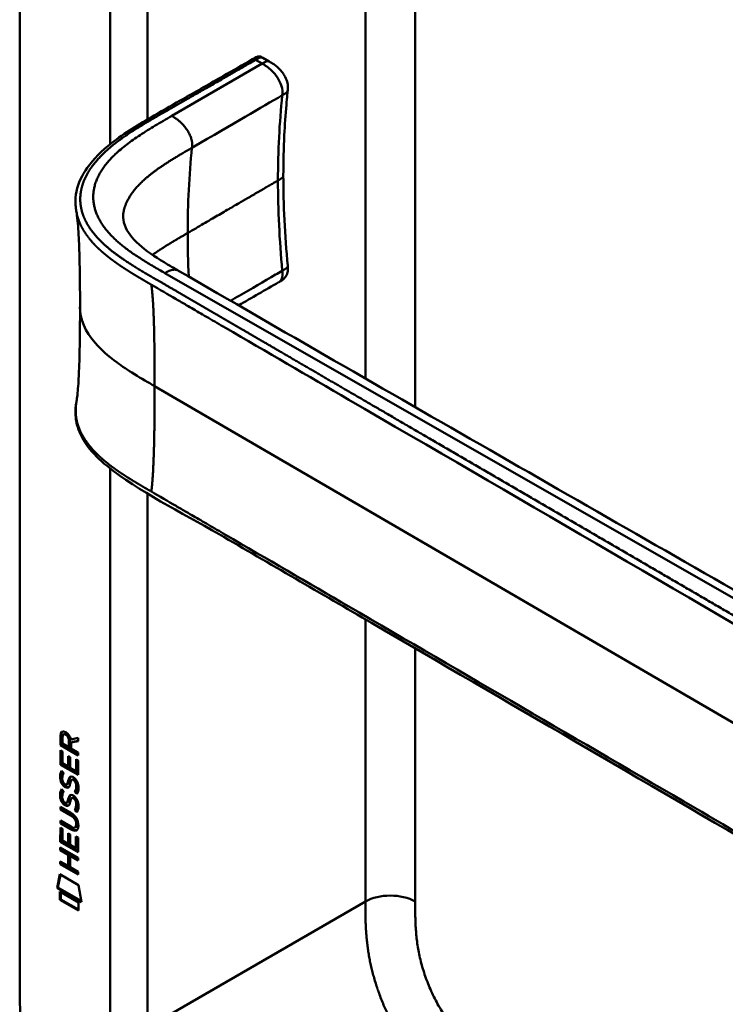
# Model space of a CAD drawing. Header units: millimetres. Extents: x 20 to 833, y 20 to 574.
# Tile 3 of 20: x 169 to 201, y 97 to 141. Entities that reach past the tile are written whole.
import ezdxf

# ---------------------------------------------------------------- set-up
doc = ezdxf.new("R2010")
doc.units = ezdxf.units.MM
doc.header["$LTSCALE"] = 2
doc.layers.add('Sichtbare Kanten(DIN)', color=7, linetype='Continuous', lineweight=50)
doc.layers.add('Sichtbare tangentiale Kanten(DIN)', color=7, linetype='Continuous', lineweight=50)

msp = doc.modelspace()

# ---------------------------------------------------------------- linework, layer by layer
at = {"layer": 'Sichtbare Kanten(DIN)'}
for p, q in [((169.321, 97.586), (169.321, 160.107)), ((180.368, 139.596), (180.649, 139.433)), ((180.649, 139.433), (180.649, 139.433)), ((181.493, 138.123), (181.493, 138.123)), ((181.293, 134.251), (181.293, 134.251)), ((181.077, 129.397), (181.077, 129.397)), ((178.09, 127.662), (178.09, 127.662)), ((171.169, 108.371), (171.17, 108.8)), ((171.17, 108.8), (171.212, 108.824)), ((171.212, 108.395), (171.212, 108.824)), ((171.268, 108.728), (171.268, 108.438)), ((171.314, 108.854), (171.356, 108.878)), ((171.169, 108.371), (171.212, 108.395)), ((171.978, 107.903), (171.169, 108.371)), ((171.978, 107.952), (171.212, 108.395)), ((171.268, 108.438), (171.556, 108.272)), ((171.556, 108.272), (171.556, 108.562)), ((171.556, 108.272), (171.599, 108.296)), ((171.599, 108.296), (171.599, 108.586)), ((171.64, 108.631), (171.978, 108.694)), ((171.978, 108.552), (171.655, 108.492)), ((171.655, 108.492), (171.698, 108.517)), ((171.655, 108.492), (171.655, 108.215)), ((171.978, 108.569), (171.698, 108.517)), ((171.978, 108.694), (171.978, 108.552)), ((171.169, 107.48), (171.169, 108.134)), ((171.169, 108.134), (171.268, 108.077)), ((171.211, 107.504), (171.212, 108.109)), ((171.268, 108.077), (171.267, 107.546)), ((171.52, 107.399), (171.521, 107.872)), ((171.521, 107.872), (171.619, 107.815)), ((171.563, 107.424), (171.563, 107.847)), ((171.619, 107.815), (171.619, 107.342)), ((171.655, 108.215), (171.978, 108.028)), ((171.978, 108.028), (171.978, 107.903)), ((171.169, 107.48), (171.211, 107.504)), ((171.977, 107.012), (171.169, 107.48)), ((171.977, 107.061), (171.211, 107.504)), ((171.267, 107.546), (171.52, 107.399)), ((171.52, 107.399), (171.563, 107.424)), ((171.879, 107.192), (171.879, 107.73)), ((171.879, 107.73), (171.978, 107.673)), ((171.921, 107.217), (171.922, 107.705)), ((171.978, 107.673), (171.977, 107.012)), ((171.217, 107.199), (171.313, 107.111)), ((171.619, 107.342), (171.879, 107.192)), ((171.879, 107.192), (171.921, 107.217)), ((171.273, 106.732), (171.275, 106.725)), ((171.455, 106.578), (171.497, 106.603)), ((171.457, 106.58), (171.5, 106.604)), ((171.466, 106.588), (171.469, 106.592)), ((171.509, 106.613), (171.512, 106.617)), ((171.689, 106.797), (171.732, 106.821)), ((171.763, 106.785), (171.759, 106.787)), ((171.763, 106.785), (171.805, 106.809)), ((171.805, 106.809), (171.802, 106.811)), ((171.217, 106.367), (171.312, 106.279)), ((171.817, 106.237), (171.86, 106.261)), ((171.272, 105.901), (171.274, 105.894)), ((171.454, 105.747), (171.497, 105.771)), ((171.457, 105.748), (171.499, 105.773)), ((171.466, 105.757), (171.469, 105.761)), ((171.508, 105.781), (171.511, 105.785)), ((171.689, 105.965), (171.731, 105.99)), ((171.762, 105.954), (171.759, 105.955)), ((171.762, 105.954), (171.805, 105.978)), ((171.805, 105.978), (171.801, 105.98)), ((171.167, 105.447), (171.167, 105.57)), ((171.167, 105.57), (171.633, 105.3)), ((171.167, 105.447), (171.21, 105.471)), ((171.64, 105.173), (171.167, 105.447)), ((171.21, 105.471), (171.21, 105.545)), ((171.682, 105.198), (171.21, 105.471)), ((171.817, 105.405), (171.859, 105.43)), ((171.167, 104.815), (171.167, 104.938)), ((171.167, 104.938), (171.639, 104.665)), ((171.167, 104.815), (171.209, 104.839)), ((171.632, 104.546), (171.167, 104.815)), ((171.209, 104.839), (171.209, 104.913)), ((171.675, 104.57), (171.209, 104.839)), ((171.888, 104.773), (171.888, 104.777)), ((171.931, 104.798), (171.931, 104.801)), ((171.166, 103.974), (171.167, 104.628)), ((171.167, 104.628), (171.265, 104.571)), ((171.209, 103.999), (171.209, 104.604)), ((171.265, 104.571), (171.265, 104.04)), ((171.518, 103.894), (171.518, 104.366)), ((171.518, 104.366), (171.617, 104.309)), ((171.56, 103.918), (171.561, 104.342)), ((171.617, 104.309), (171.617, 103.837)), ((171.834, 104.624), (171.876, 104.649)), ((171.166, 103.974), (171.209, 103.999)), ((171.975, 103.507), (171.166, 103.974)), ((171.975, 103.556), (171.209, 103.999)), ((171.265, 104.04), (171.518, 103.894)), ((171.518, 103.894), (171.56, 103.918)), ((171.617, 103.837), (171.876, 103.687)), ((171.876, 103.687), (171.877, 104.224)), ((171.877, 104.224), (171.975, 104.167)), ((171.919, 103.711), (171.919, 104.2)), ((171.975, 104.167), (171.975, 103.507)), ((171.166, 103.592), (171.166, 103.715)), ((171.166, 103.715), (171.974, 103.248)), ((171.166, 103.592), (171.208, 103.617)), ((171.517, 103.389), (171.166, 103.592)), ((171.208, 103.617), (171.208, 103.691)), ((171.56, 103.413), (171.208, 103.617)), ((171.517, 103.389), (171.56, 103.413)), ((171.517, 102.88), (171.517, 103.389)), ((171.559, 102.905), (171.56, 103.413)), ((171.618, 103.331), (171.66, 103.355)), ((171.974, 103.174), (171.66, 103.355)), ((171.876, 103.687), (171.919, 103.711)), ((171.165, 102.961), (171.165, 103.084)), ((171.165, 103.084), (171.517, 102.88)), ((171.165, 102.961), (171.208, 102.985)), ((171.974, 102.493), (171.165, 102.961)), ((171.208, 102.985), (171.208, 103.059)), ((171.974, 102.542), (171.208, 102.985)), ((171.517, 102.88), (171.559, 102.905)), ((171.618, 103.331), (171.618, 102.822)), ((171.974, 103.125), (171.618, 103.331)), ((171.974, 103.248), (171.974, 103.125)), ((171.015, 101.879), (171.145, 102.501)), ((171.057, 101.904), (171.178, 102.481)), ((171.145, 102.501), (171.995, 102.009)), ((171.618, 102.822), (171.974, 102.616)), ((171.974, 102.616), (171.974, 102.493)), ((171.995, 102.009), (172.122, 101.239)), ((171.015, 101.879), (171.057, 101.904)), ((172.122, 101.239), (171.015, 101.879)), ((172.113, 101.293), (171.057, 101.904)), ((171.145, 101.338), (171.145, 101.711)), ((171.145, 101.711), (171.993, 101.22)), ((171.187, 101.362), (171.187, 101.686)), ((171.145, 101.338), (171.187, 101.362)), ((171.992, 100.848), (171.145, 101.338)), ((171.992, 100.897), (171.187, 101.362)), ((171.993, 101.22), (171.992, 100.848))]:
    msp.add_line(p, q, dxfattribs=at)
for centre, major_axis, ratio, start_param, end_param in [((171.602, 108.283), (-0.285, 0.572), 0.301873, 5.854438, 6.827182), ((171.644, 108.308), (-0.285, 0.572), 0.301873, 5.854438, 6.301654), ((171.208, 108.485), (-0.033, -0.522), 0.855294, 1.909162, 2.739969), ((171.631, 107.541), (0.278, 0.917), 0.281235, 2.669751, 2.730711), ((171.484, 106.869), (0.059, 0.299), 0.72217, 2.211263, 2.671556), ((171.45, 106.606), (0.0248, 0.0325), 0.583914, 4.30859, 4.616668), ((171.492, 106.63), (0.0248, 0.0325), 0.583914, 4.30859, 4.616668), ((171.576, 106.342), (0.145, 0.462), 0.615043, 5.609575, 6.130963), ((171.619, 106.366), (0.145, 0.462), 0.615043, 5.609575, 6.130963), ((171.655, 106.776), (-0.304, -0.982), 0.270347, 5.832144, 5.891285), ((171.485, 106.04), (-0.062, -0.301), 0.723088, 5.361516, 5.819347), ((171.449, 105.774), (-0.0248, -0.0325), 0.583914, 1.166997, 1.475075), ((171.492, 105.799), (-0.0248, -0.0325), 0.583914, 1.166997, 1.475075), ((171.576, 105.511), (-0.145, -0.462), 0.615351, 2.467235, 2.988928), ((171.618, 105.535), (-0.145, -0.462), 0.615351, 2.467235, 2.988928), ((170.552, 104.398), (1.39, 0.562), 0.642557, 6.029314, 6.747778), ((170.553, 106.698), (1.354, -2.201), 0.216413, 5.902022, 6.620361), ((165.261, 115.079), (6.576, -10.453), 0.079405, 6.133619, 6.408552), ((165.303, 115.103), (6.576, -10.453), 0.079405, 6.280171, 6.408552), ((170.596, 106.722), (1.354, -2.201), 0.216413, 5.902022, 6.233391)]:
    msp.add_ellipse(centre, major_axis=major_axis, ratio=ratio, start_param=start_param, end_param=end_param, dxfattribs=at)
for points, knots in [([(176.785, 137.752), (177.377, 138.09), (177.969, 138.429), (179.003, 139.023), (179.443, 139.268), (179.929, 139.556), (179.971, 139.582), (180.054, 139.623), (180.095, 139.64), (180.154, 139.652), (180.168, 139.653), (180.194, 139.655), (180.207, 139.654), (180.23, 139.652), (180.242, 139.65), (180.272, 139.643), (180.291, 139.636), (180.319, 139.623), (180.329, 139.618), (180.347, 139.608), (180.356, 139.603), (180.364, 139.598)], [0, 0, 0, 0, 0.625, 0.625, 1.093751, 1.093751, 1.137709, 1.137709, 1.177508, 1.177508, 1.189463, 1.189463, 1.19958, 1.19958, 1.208245, 1.208245, 1.223058, 1.223058, 1.231758, 1.231758, 1.240094, 1.240094, 1.240094, 1.240094]), ([(180.649, 139.433), (180.716, 139.395), (180.791, 139.352), (180.961, 139.234), (181.058, 139.15), (181.193, 139.003), (181.238, 138.947), (181.314, 138.839), (181.347, 138.787), (181.425, 138.64), (181.464, 138.539), (181.501, 138.359), (181.505, 138.276), (181.499, 138.174), (181.496, 138.147), (181.493, 138.123)], [0, 0, 0, 0, 0.0728477, 0.0728477, 0.1735958, 0.1735958, 0.2277228, 0.2277228, 0.2733175, 0.2733175, 0.3525768, 0.3525768, 0.4180016, 0.4180016, 0.4421266, 0.4421266, 0.4421266, 0.4421266]), ([(181.493, 138.123), (181.492, 138.106), (181.49, 138.089), (181.483, 138.022), (181.477, 137.972), (181.457, 137.77), (181.443, 137.619), (181.389, 137.009), (181.358, 136.546), (181.307, 135.478), (181.293, 134.868), (181.293, 134.251)], [0, 0, 0, 0, 0.016447, 0.016447, 0.065766, 0.065766, 0.213728, 0.213728, 0.657695, 0.657695, 1.226062, 1.226062, 1.226062, 1.226062]), ([(171.897, 132.597), (171.897, 132.598), (171.896, 132.598), (171.896, 132.599), (171.896, 132.6), (171.896, 132.601), (171.896, 132.601), (171.896, 132.603), (171.896, 132.603), (171.895, 132.605), (171.895, 132.606), (171.895, 132.608), (171.894, 132.61), (171.894, 132.614), (171.893, 132.616), (171.892, 132.623), (171.891, 132.627), (171.889, 132.641), (171.887, 132.65), (171.882, 132.686), (171.878, 132.71), (171.865, 132.806), (171.859, 132.874), (171.846, 133.143), (171.863, 133.338), (171.981, 133.903), (172.151, 134.264), (172.673, 135.003), (173.057, 135.378), (174.071, 136.175), (174.745, 136.581), (175.88, 137.235), (176.333, 137.493), (176.785, 137.752)], [0, 0, 0, 0, 0.000811, 0.000811, 0.001164, 0.001164, 0.001725, 0.001725, 0.002287, 0.002287, 0.00301, 0.00301, 0.00411, 0.00411, 0.006037, 0.006037, 0.009935, 0.009935, 0.019181, 0.019181, 0.045528, 0.045528, 0.124539, 0.124539, 0.362119, 0.362119, 0.828618, 0.828618, 1.381321, 1.381321, 2.105986, 2.105986, 2.583323, 2.583323, 2.583323, 2.583323]), ([(172.061, 128.276), (172.061, 129.048), (172.055, 129.821), (172.024, 130.955), (172.01, 131.331), (171.978, 131.864), (171.964, 132.039), (171.933, 132.359), (171.913, 132.508), (171.897, 132.597)], [0, 0, 0, 0, 0.721462, 0.721462, 1.084282, 1.084282, 1.269036, 1.269036, 1.460353, 1.460353, 1.460353, 1.460353]), ([(174.026, 132.527), (174.026, 132.527), (174.026, 132.527), (174.025, 132.525), (174.025, 132.521), (174.023, 132.508), (174.022, 132.495), (174.018, 132.44), (174.018, 132.391), (174.029, 132.192), (174.068, 132.032), (174.269, 131.585), (174.515, 131.294), (175.193, 130.735), (175.604, 130.47), (176.2, 130.115), (176.366, 130.019), (176.533, 129.923)], [0.012074, 0.012074, 0.012074, 0.012074, 0.016639, 0.016639, 0.029748, 0.029748, 0.061163, 0.061163, 0.154085, 0.154085, 0.433461, 0.433461, 0.961128, 0.961128, 1.437945, 1.437945, 1.615568, 1.615568, 1.615568, 1.615568]), ([(176.533, 129.923), (185.926, 124.49), (195.386, 119.068), (205.892, 113.051), (206.931, 112.456), (207.971, 111.861)], [0, 0, 0, 0, 10.000141, 10.000141, 11.098049, 11.098049, 11.098049, 11.098049]), ([(181.494, 130.148), (181.499, 130.09), (181.504, 130.027), (181.499, 129.886), (181.483, 129.806), (181.433, 129.701), (181.415, 129.67), (181.376, 129.619), (181.357, 129.597), (181.318, 129.558), (181.299, 129.541), (181.26, 129.511), (181.242, 129.497), (181.207, 129.474), (181.191, 129.464), (181.147, 129.437), (181.12, 129.421), (181.09, 129.404), (181.083, 129.4), (181.077, 129.397)], [0.000002, 0.000002, 0.000002, 0.000002, 0.051039, 0.051039, 0.1177778, 0.1177778, 0.1468662, 0.1468662, 0.1694901, 0.1694901, 0.1892221, 0.1892221, 0.206227, 0.206227, 0.2207159, 0.2207159, 0.2459538, 0.2459538, 0.2531036, 0.2531036, 0.2531036, 0.2531036]), ([(171.897, 123.955), (171.907, 124.011), (171.919, 124.092), (171.944, 124.301), (171.957, 124.436), (171.991, 124.859), (172.006, 125.169), (172.053, 126.386), (172.061, 127.335), (172.061, 128.276)], [0, 0, 0, 0, 0.122295, 0.122295, 0.275228, 0.275228, 0.580876, 0.580876, 1.461016, 1.461016, 1.461016, 1.461016]), ([(213.79, 97.446), (212.399, 98.085), (211.189, 98.844), (207.887, 100.767), (205.834, 101.963), (197.621, 106.745), (191.462, 110.332), (182.993, 115.263), (180.683, 116.608), (176.641, 118.962), (174.73, 119.887), (172.946, 121.329), (172.641, 121.629), (172.23, 122.186), (172.09, 122.437), (171.92, 122.905), (171.873, 123.12), (171.852, 123.443), (171.851, 123.545), (171.863, 123.728), (171.872, 123.805), (171.888, 123.905), (171.89, 123.914), (171.892, 123.927), (171.893, 123.932), (171.894, 123.939), (171.895, 123.942), (171.895, 123.946), (171.896, 123.948), (171.896, 123.95), (171.896, 123.95), (171.896, 123.951), (171.896, 123.952), (171.897, 123.952), (171.897, 123.953), (171.897, 123.954), (171.897, 123.954), (171.897, 123.955)], [0, 0, 0, 0, 1.330879, 1.330879, 3.517902, 3.517902, 10.078968, 10.078968, 12.539368, 12.539368, 14.385097, 14.385097, 14.827131, 14.827131, 15.157869, 15.157869, 15.425993, 15.425993, 15.548214, 15.548214, 15.639932, 15.639932, 15.648432, 15.648432, 15.652584, 15.652584, 15.654666, 15.654666, 15.655832, 15.655832, 15.656235, 15.656235, 15.656577, 15.656577, 15.657146, 15.657146, 15.657775, 15.657775, 15.657775, 15.657775]), ([(171.888, 104.777), (171.888, 104.792), (171.888, 104.807), (171.883, 104.854), (171.877, 104.887), (171.856, 104.948), (171.843, 104.976), (171.809, 105.03), (171.789, 105.054), (171.727, 105.117), (171.682, 105.149), (171.64, 105.173)], [0, 0, 0, 0, 0.0140042, 0.0140042, 0.0408947, 0.0408947, 0.0643904, 0.0643904, 0.0888755, 0.0888755, 0.1341356, 0.1341356, 0.1341356, 0.1341356]), ([(171.931, 104.801), (171.931, 104.816), (171.93, 104.832), (171.926, 104.879), (171.919, 104.911), (171.898, 104.972), (171.885, 105), (171.851, 105.054), (171.831, 105.079), (171.77, 105.142), (171.725, 105.173), (171.682, 105.198)], [0, 0, 0, 0, 0.0140042, 0.0140042, 0.0408947, 0.0408947, 0.0643904, 0.0643904, 0.0888755, 0.0888755, 0.1341356, 0.1341356, 0.1341356, 0.1341356]), ([(169.321, 97.586), (169.321, 97.401), (169.321, 97.027), (169.331, 96.548), (169.355, 96.058), (169.386, 95.655), (169.445, 95.14), (169.51, 94.718), (169.614, 94.178), (169.718, 93.738), (169.875, 93.18), (170.021, 92.727), (170.23, 92.158), (170.418, 91.701), (170.678, 91.132), (170.905, 90.679), (171.212, 90.119), (171.474, 89.679), (171.822, 89.141), (172.114, 88.723), (172.495, 88.217), (172.811, 87.828), (173.218, 87.364), (173.551, 87.011), (173.975, 86.594), (174.319, 86.281), (174.752, 85.914), (175.1, 85.641), (175.536, 85.324), (175.884, 85.088), (176.316, 84.812), (176.745, 84.552), (177.084, 84.357), (177.252, 84.259)], [0.0000022, 0.0000022, 0.0000022, 0.0000022, 0.0416666, 0.0833331, 0.1041664, 0.145833, 0.1666663, 0.2083328, 0.2291661, 0.2708327, 0.291666, 0.3333326, 0.3541658, 0.3958324, 0.4166657, 0.4583323, 0.4791656, 0.5208321, 0.5416654, 0.583332, 0.6041653, 0.6458318, 0.6666651, 0.7083317, 0.729165, 0.7708315, 0.7916648, 0.8333314, 0.8541647, 0.8958313, 0.9166645, 0.9583311, 0.9999977, 0.9999977, 0.9999977, 0.9999977])]:
    msp.add_open_spline(points, degree=3, knots=knots, dxfattribs=at)
for points in [[(180.366, 139.597), (180.367, 139.597), (180.367, 139.596), (180.368, 139.596)], [(181.293, 134.251), (181.293, 132.92), (181.366, 131.539), (181.494, 130.148)], [(181.077, 129.397), (180.472, 129.046), (179.868, 128.696), (179.264, 128.345)], [(171.17, 108.8), (171.174, 108.941), (171.24, 109.055), (171.413, 108.954)], [(171.212, 108.824), (171.214, 108.892), (171.231, 108.954), (171.266, 108.988)], [(171.556, 108.562), (171.556, 108.651), (171.532, 108.772), (171.414, 108.839)], [(171.599, 108.586), (171.599, 108.676), (171.574, 108.796), (171.457, 108.864)], [(171.182, 106.736), (171.157, 106.83), (171.149, 106.91), (171.16, 107.011)], [(171.16, 107.011), (171.165, 107.053), (171.177, 107.114), (171.197, 107.159)], [(171.225, 106.761), (171.199, 106.854), (171.191, 106.935), (171.203, 107.035)], [(171.197, 107.159), (171.203, 107.172), (171.217, 107.199), (171.217, 107.199)], [(171.203, 107.035), (171.208, 107.077), (171.219, 107.135), (171.238, 107.18)], [(171.269, 106.984), (171.251, 106.912), (171.249, 106.84), (171.266, 106.76)], [(171.313, 107.111), (171.313, 107.111), (171.279, 107.024), (171.269, 106.984)], [(171.52, 106.732), (171.544, 106.838), (171.573, 106.891), (171.613, 106.922)], [(171.563, 106.756), (171.584, 106.852), (171.61, 106.904), (171.644, 106.937)], [(171.613, 106.922), (171.639, 106.943), (171.676, 106.945), (171.727, 106.924)], [(171.727, 106.924), (171.808, 106.889), (171.888, 106.811), (171.943, 106.676)], [(171.341, 106.494), (171.277, 106.542), (171.212, 106.627), (171.182, 106.736)], [(171.383, 106.519), (171.32, 106.566), (171.255, 106.651), (171.225, 106.761)], [(171.333, 106.622), (171.374, 106.579), (171.428, 106.559), (171.457, 106.58)], [(171.384, 106.465), (171.356, 106.482), (171.35, 106.487), (171.341, 106.494)], [(171.427, 106.489), (171.398, 106.506), (171.392, 106.512), (171.383, 106.519)], [(171.562, 106.481), (171.529, 106.432), (171.474, 106.412), (171.384, 106.465)], [(171.545, 106.461), (171.515, 106.453), (171.476, 106.46), (171.427, 106.489)], [(171.469, 106.592), (171.489, 106.617), (171.505, 106.661), (171.52, 106.732)], [(171.497, 106.603), (171.498, 106.603), (171.499, 106.604), (171.5, 106.604)], [(171.512, 106.617), (171.531, 106.641), (171.547, 106.685), (171.563, 106.756)], [(171.616, 106.627), (171.601, 106.558), (171.583, 106.514), (171.562, 106.481)], [(171.63, 106.684), (171.628, 106.676), (171.617, 106.628), (171.616, 106.627)], [(171.683, 106.793), (171.663, 106.775), (171.646, 106.74), (171.63, 106.684)], [(171.759, 106.787), (171.725, 106.807), (171.704, 106.808), (171.683, 106.793)], [(171.802, 106.811), (171.771, 106.829), (171.751, 106.832), (171.732, 106.821)], [(171.878, 106.378), (171.897, 106.475), (171.897, 106.565), (171.867, 106.647)], [(171.92, 106.402), (171.939, 106.5), (171.939, 106.59), (171.909, 106.672)], [(171.943, 106.676), (171.974, 106.599), (171.989, 106.518), (171.989, 106.43)], [(171.182, 105.905), (171.156, 105.998), (171.148, 106.079), (171.16, 106.179)], [(171.16, 106.179), (171.165, 106.222), (171.177, 106.283), (171.197, 106.328)], [(171.224, 105.929), (171.199, 106.023), (171.19, 106.104), (171.202, 106.204)], [(171.197, 106.328), (171.202, 106.341), (171.217, 106.367), (171.217, 106.367)], [(171.202, 106.204), (171.207, 106.245), (171.218, 106.304), (171.237, 106.348)], [(171.269, 106.153), (171.251, 106.081), (171.249, 106.009), (171.265, 105.929)], [(171.312, 106.279), (171.312, 106.279), (171.279, 106.192), (171.269, 106.153)], [(171.52, 105.9), (171.544, 106.007), (171.573, 106.059), (171.612, 106.091)], [(171.562, 105.925), (171.584, 106.021), (171.609, 106.073), (171.644, 106.106)], [(171.612, 106.091), (171.639, 106.112), (171.676, 106.114), (171.726, 106.092)], [(171.726, 106.092), (171.808, 106.058), (171.888, 105.979), (171.942, 105.844)], [(171.817, 106.237), (171.817, 106.237), (171.861, 106.294), (171.878, 106.378)], [(171.921, 106.148), (171.916, 106.153), (171.817, 106.237), (171.817, 106.237)], [(171.86, 106.261), (171.86, 106.261), (171.903, 106.319), (171.92, 106.402)], [(171.944, 106.189), (171.914, 106.215), (171.86, 106.261), (171.86, 106.261)], [(171.985, 106.346), (171.976, 106.243), (171.932, 106.161), (171.921, 106.148)], [(171.989, 106.43), (171.989, 106.403), (171.987, 106.376), (171.985, 106.346)], [(171.34, 105.663), (171.277, 105.71), (171.212, 105.795), (171.182, 105.905)], [(171.382, 105.687), (171.319, 105.735), (171.254, 105.82), (171.224, 105.929)], [(171.332, 105.791), (171.374, 105.747), (171.427, 105.728), (171.457, 105.748)], [(171.384, 105.634), (171.355, 105.65), (171.349, 105.656), (171.34, 105.663)], [(171.426, 105.658), (171.398, 105.675), (171.392, 105.681), (171.382, 105.687)], [(171.561, 105.65), (171.529, 105.6), (171.474, 105.58), (171.384, 105.634)], [(171.545, 105.629), (171.514, 105.622), (171.475, 105.629), (171.426, 105.658)], [(171.469, 105.761), (171.488, 105.785), (171.504, 105.829), (171.52, 105.9)], [(171.497, 105.771), (171.498, 105.772), (171.498, 105.772), (171.499, 105.773)], [(171.511, 105.785), (171.531, 105.81), (171.547, 105.854), (171.562, 105.925)], [(171.616, 105.796), (171.6, 105.726), (171.583, 105.683), (171.561, 105.65)], [(171.63, 105.853), (171.627, 105.844), (171.616, 105.797), (171.616, 105.796)], [(171.682, 105.961), (171.662, 105.944), (171.645, 105.909), (171.63, 105.853)], [(171.759, 105.955), (171.724, 105.975), (171.703, 105.977), (171.682, 105.961)], [(171.801, 105.98), (171.77, 105.998), (171.75, 106.001), (171.731, 105.99)], [(171.877, 105.546), (171.896, 105.644), (171.896, 105.734), (171.866, 105.816)], [(171.919, 105.571), (171.939, 105.668), (171.939, 105.759), (171.909, 105.84)], [(171.942, 105.844), (171.974, 105.767), (171.989, 105.687), (171.989, 105.599)], [(171.989, 105.599), (171.989, 105.571), (171.987, 105.544), (171.984, 105.515)], [(171.817, 105.405), (171.817, 105.405), (171.86, 105.463), (171.877, 105.546)], [(171.921, 105.317), (171.915, 105.322), (171.817, 105.405), (171.817, 105.405)], [(171.859, 105.43), (171.859, 105.43), (171.903, 105.487), (171.919, 105.571)], [(171.943, 105.358), (171.913, 105.384), (171.859, 105.43), (171.859, 105.43)], [(171.984, 105.515), (171.976, 105.411), (171.931, 105.33), (171.921, 105.317)]]:
    msp.add_open_spline(points, degree=3, dxfattribs=at)
msp.add_rational_spline([(171.897, 123.955), (171.897, 123.955), (171.897, 123.955), (171.897, 123.955)], [0.999508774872, 0.999508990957, 0.999509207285, 0.999509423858], degree=3, dxfattribs=at)
at = {"layer": 'Sichtbare tangentiale Kanten(DIN)'}
for p, q in [((185.019, 158.243), (185.019, 125.027)), ((175.119, 136.795), (175.119, 157.413)), ((187.282, 156.936), (187.282, 123.725)), ((180.327, 139.336), (176.224, 136.954)), ((180.036, 139.504), (180.327, 139.336)), ((181.246, 137.893), (181.246, 137.891)), ((173.422, 135.515), (173.422, 135.515)), ((173.422, 130.889), (173.422, 130.888)), ((174.625, 130.057), (174.625, 130.057)), ((175.916, 129.818), (175.918, 129.817)), ((175.918, 129.817), (207.446, 111.773)), ((181.246, 129.92), (181.246, 129.922)), ((177.725, 127.875), (177.725, 127.875)), ((211.35, 103.77), (175.45, 124.675)), ((185.019, 123.996), (185.019, 123.996)), ((187.282, 122.678), (187.282, 122.678)), ((175.119, 95.545), (175.119, 119.798)), ((185.019, 114.084), (185.019, 101.26)), ((187.282, 112.766), (187.282, 101.26)), ((171.414, 108.839), (171.457, 108.864)), ((171.556, 108.562), (171.599, 108.586)), ((171.16, 107.011), (171.203, 107.035)), ((171.197, 107.159), (171.236, 107.182)), ((171.613, 106.922), (171.632, 106.933)), ((171.182, 106.736), (171.225, 106.761)), ((171.341, 106.494), (171.383, 106.519)), ((171.384, 106.465), (171.427, 106.489)), ((171.466, 106.588), (171.509, 106.613)), ((171.469, 106.592), (171.512, 106.617)), ((171.52, 106.732), (171.563, 106.756)), ((171.759, 106.787), (171.802, 106.811)), ((171.867, 106.647), (171.909, 106.672)), ((171.16, 106.179), (171.202, 106.204)), ((171.197, 106.328), (171.235, 106.35)), ((171.612, 106.091), (171.632, 106.102)), ((171.878, 106.378), (171.92, 106.402)), ((171.182, 105.905), (171.224, 105.929)), ((171.34, 105.663), (171.382, 105.687)), ((171.384, 105.634), (171.426, 105.658)), ((171.466, 105.757), (171.508, 105.781)), ((171.469, 105.761), (171.511, 105.785)), ((171.52, 105.9), (171.562, 105.925)), ((171.759, 105.955), (171.801, 105.98)), ((171.866, 105.816), (171.909, 105.84)), ((171.64, 105.173), (171.682, 105.198)), ((171.877, 105.546), (171.919, 105.571)), ((171.888, 104.777), (171.931, 104.801)), ((171.888, 104.773), (171.931, 104.798)), ((171.632, 104.546), (171.675, 104.57)), ((175.119, 95.545), (185.019, 101.26))]:
    msp.add_line(p, q, dxfattribs=at)
for major_axis, start_param, end_param in [((-21.528, 37.287), 0.671758, 0.785395), ((21.528, -37.287), 3.926988, 3.982598)]:
    msp.add_ellipse((207.394, 114.059), major_axis=major_axis, ratio=0.57735, start_param=start_param, end_param=end_param, dxfattribs=at)
for points, degree in [([(221.636, 137.508), (207.973, 145.396), (194.309, 153.285), (180.646, 161.173)], 3), ([(173.422, 157.413), (173.422, 150.163), (173.422, 142.914), (173.422, 135.664)], 3), ([(180.327, 139.336), (180.463, 139.415), (180.582, 139.471), (180.649, 139.433)], 3), ([(177.145, 135.509), (179.099, 136.647), (180.256, 137.321), (181.246, 137.893)], 3), ([(181.493, 138.123), (181.488, 138.074), (181.457, 138.027), (181.4, 137.982), (181.325, 137.939), (181.246, 137.893)], 5), ([(176.785, 137.752), (176.801, 137.761), (176.823, 137.76), (176.85, 137.749), (176.881, 137.731), (176.913, 137.712)], 5), ([(176.224, 136.954), (173.688, 135.481), (171.663, 134.305), (171.889, 132.123), (173.806, 131.025), (175.916, 129.818)], 5), ([(177.145, 135.509), (177.171, 135.754), (177.199, 136.008), (176.819, 136.61), (176.511, 136.788), (176.224, 136.954)], 5), ([(174.025, 132.523), (174.118, 133.148), (174.504, 133.776), (175.192, 134.372), (176.121, 134.913), (177.145, 135.509)], 5), ([(181.05, 134.02), (181.13, 134.067), (181.207, 134.111), (181.264, 134.157), (181.293, 134.204), (181.293, 134.251)], 5), ([(175.352, 130.644), (175.631, 130.842), (175.934, 131.038), (176.258, 131.234), (176.598, 131.432), (176.949, 131.636)], 5), ([(175.918, 129.817), (176.042, 129.889), (176.171, 129.963), (176.31, 129.996), (176.435, 129.98), (176.533, 129.923)], 5), ([(181.494, 130.148), (181.497, 130.106), (181.471, 130.062), (181.413, 130.016), (181.331, 129.969), (181.246, 129.92)], 5), ([(175.299, 129.287), (175.378, 128.748), (175.418, 127.955), (175.439, 126.939), (175.45, 125.81), (175.45, 124.675)], 5), ([(175.299, 119.888), (175.378, 120.518), (175.418, 121.358), (175.439, 122.399), (175.45, 123.54), (175.45, 124.675)], 5), ([(173.422, 120.945), (173.422, 112.479), (173.422, 104.012), (173.423, 95.545)], 3), ([(187.282, 101.26), (186.657, 101.621), (185.644, 101.621), (185.019, 101.26)], 3), ([(185.019, 101.26), (185.019, 98.966), (185.019, 96.756), (187.257, 93.021), (189.284, 91.846), (191.388, 90.632)], 5)]:
    msp.add_open_spline(points, degree=degree, dxfattribs=at)
for points, degree, knots in [([(180.036, 139.504), (180.087, 139.534), (180.141, 139.566), (180.257, 139.612), (180.318, 139.622), (180.364, 139.598), (180.365, 139.597), (180.366, 139.597)], 3, [0, 0, 0, 0, 0.0562096, 0.0562096, 0.1149373, 0.1149373, 0.1159815, 0.1159815, 0.1159815, 0.1159815]), ([(176.913, 137.712), (176.994, 137.758), (177.074, 137.804), (177.237, 137.898), (177.321, 137.946), (177.491, 138.043), (177.577, 138.092), (177.751, 138.192), (177.84, 138.243), (178.02, 138.346), (178.112, 138.399), (178.296, 138.504), (178.389, 138.558), (178.574, 138.664), (178.666, 138.717), (178.802, 138.795), (178.847, 138.82), (178.936, 138.871), (178.98, 138.897), (179.111, 138.972), (179.196, 139.021), (179.365, 139.118), (179.448, 139.166), (179.613, 139.261), (179.695, 139.308), (179.861, 139.403), (179.944, 139.452), (180.031, 139.502), (180.033, 139.503), (180.035, 139.504)], 3, [0, 0, 0, 0, 0.088774, 0.088774, 0.1812, 0.1812, 0.273625, 0.273625, 0.366051, 0.366051, 0.458477, 0.458477, 0.550903, 0.550903, 0.643329, 0.643329, 0.689541, 0.689541, 0.735754, 0.735754, 0.82818, 0.82818, 0.920606, 0.920606, 1.013032, 1.013032, 1.105458, 1.105458, 1.107976, 1.107976, 1.107976, 1.107976]), ([(181.246, 137.893), (181.259, 138.022), (181.26, 138.169), (181.196, 138.35), (181.119, 138.571), (180.952, 138.828), (180.763, 139.016), (180.619, 139.159), (180.468, 139.255), (180.327, 139.336)], 3, [0, 0, 0, 0, 0.318536, 0.318536, 0.318536, 0.70559, 0.70559, 0.70559, 1, 1, 1, 1]), ([(181.246, 137.891), (181.246, 137.889), (181.246, 137.889), (181.246, 137.888), (181.115, 136.642), (181.05, 135.35), (181.05, 134.02)], 3, [-3.015859, -3.015859, -3.015859, -3.015859, -3.014661, -3.014661, -3.014661, -1.789448, -1.789448, -1.789448, -1.789448]), ([(213.922, 107.283), (213.922, 107.283), (213.918, 107.285), (213.846, 107.318), (213.707, 107.383), (213.498, 107.483), (213.229, 107.616), (212.907, 107.784), (212.592, 107.953), (212.279, 108.128), (211.966, 108.305), (211.269, 108.709), (210.185, 109.341), (208.715, 110.197), (206.859, 111.278), (204.615, 112.585), (202.37, 113.892), (200.127, 115.198), (197.883, 116.505), (195.64, 117.811), (193.396, 119.118), (191.152, 120.424), (188.908, 121.731), (186.888, 122.908), (185.093, 123.953), (183.523, 124.867), (182.178, 125.65), (181.056, 126.304), (179.934, 126.957), (178.81, 127.611), (177.688, 128.265), (176.721, 128.827), (175.914, 129.299), (175.258, 129.679), (174.764, 129.97), (174.431, 130.175), (174.107, 130.383), (173.796, 130.598), (173.501, 130.819), (173.171, 131.094), (172.824, 131.428), (172.492, 131.831), (172.219, 132.306), (172.06, 132.847), (172.046, 133.396), (172.207, 134.062), (172.649, 134.822), (173.345, 135.51), (174.156, 136.1), (174.976, 136.602), (175.625, 136.975), (176.056, 137.222), (176.401, 137.419), (176.606, 137.536), (176.759, 137.624), (176.861, 137.683), (176.913, 137.712)], 5, [0, 0, 0, 0, 0, 0, 0.000053, 0.006056, 0.116047, 0.226038, 0.33603, 0.446021, 0.556012, 0.666003, 0.775995, 0.885986, 1.682703, 2.479419, 3.276135, 4.072852, 4.869568, 5.666285, 6.463001, 7.259718, 8.056434, 8.853151, 9.649867, 10.446583, 10.844942, 11.2433, 11.641658, 12.040016, 12.438375, 12.836733, 13.235091, 13.633449, 13.75616, 13.87887, 14.001581, 14.124292, 14.247002, 14.369713, 14.492424, 14.615134, 14.860555, 15.105977, 15.351398, 15.596819, 15.84224, 16.087662, 16.578504, 17.069347, 17.314768, 17.560189, 17.652615, 17.745041, 17.837467, 17.933544, 17.933544, 17.933544, 17.933544, 17.933544, 17.933544]), ([(181.246, 129.922), (181.246, 129.925), (181.246, 129.925), (181.246, 129.926), (181.115, 131.323), (181.05, 132.69), (181.05, 134.02)], 3, [-3.015859, -3.015859, -3.015859, -3.015859, -3.014661, -3.014661, -3.014661, -1.789448, -1.789448, -1.789448, -1.789448]), ([(178.897, 128.557), (179.029, 128.633), (179.161, 128.71), (179.292, 128.786), (179.853, 129.113), (180.393, 129.426), (180.94, 129.743), (181.041, 129.801), (181.143, 129.86), (181.246, 129.92)], 3, [0.4215993, 0.4215993, 0.4215993, 0.4215993, 0.5169559, 0.5169559, 0.5169559, 0.9246127, 0.9246127, 0.9246127, 1, 1, 1, 1]), ([(181.246, 129.92), (181.25, 129.874), (181.257, 129.789), (181.259, 129.667), (181.232, 129.552), (181.168, 129.462), (181.113, 129.418), (181.081, 129.399), (181.077, 129.397)], 5, [0, 0, 0, 0, 0, 0, 0.1666667, 0.3055556, 0.4444444, 0.4627074, 0.4627074, 0.4627074, 0.4627074, 0.4627074, 0.4627074]), ([(175.299, 129.287), (175.673, 129.07), (176.047, 128.852), (176.421, 128.634), (176.576, 128.543), (176.732, 128.453), (176.887, 128.362), (177.105, 128.235), (177.323, 128.108), (177.541, 127.981), (177.658, 127.914), (177.774, 127.846), (177.89, 127.778), (178.148, 127.628), (178.406, 127.478), (178.664, 127.328), (180.534, 126.239), (182.404, 125.15), (184.274, 124.061)], 3, [0, 0, 0, 0, 0.398412, 0.398412, 0.398412, 0.558361, 0.558361, 0.558361, 0.796365, 0.796365, 0.796365, 0.913785, 0.913785, 0.913785, 1.19486, 1.19486, 1.19486, 3.18679, 3.18679, 3.18679, 3.18679]), ([(175.45, 124.675), (175.149, 124.851), (174.847, 125.026), (174.535, 125.219), (174.224, 125.412), (173.961, 125.588), (173.746, 125.746), (173.314, 126.061), (173.006, 126.341), (172.756, 126.629), (172.292, 127.166), (172.059, 127.718), (172.059, 128.275)], 3, [0, 0, 0, 0, 0.240648, 0.240648, 0.240648, 0.481295, 0.481295, 0.481295, 0.96259, 0.96259, 0.96259, 1.859268, 1.859268, 1.859268, 1.859268]), ([(184.274, 124.061), (191.753, 119.706), (199.232, 115.35), (206.712, 110.995), (207.1, 110.769), (207.488, 110.543), (207.876, 110.317), (208.236, 110.107), (208.596, 109.898), (208.955, 109.688), (209.703, 109.253), (210.451, 108.817), (211.199, 108.382)], 3, [3.18679, 3.18679, 3.18679, 3.18679, 11.154099, 11.154099, 11.154099, 11.571149, 11.571149, 11.571149, 11.950756, 11.950756, 11.950756, 12.747463, 12.747463, 12.747463, 12.747463]), ([(175.299, 119.888), (175.673, 119.67), (176.047, 119.453), (176.421, 119.235), (176.575, 119.145), (176.73, 119.055), (176.885, 118.964), (177.104, 118.837), (177.323, 118.71), (177.541, 118.582), (177.657, 118.515), (177.773, 118.447), (177.889, 118.38), (178.147, 118.229), (178.405, 118.079), (178.664, 117.929), (180.534, 116.84), (182.404, 115.751), (184.274, 114.662)], 3, [0, 0, 0, 0, 0.398413, 0.398413, 0.398413, 0.557467, 0.557467, 0.557467, 0.796366, 0.796366, 0.796366, 0.913432, 0.913432, 0.913432, 1.194862, 1.194862, 1.194862, 3.186788, 3.186788, 3.186788, 3.186788]), ([(184.274, 114.662), (189.506, 111.615), (194.743, 108.565), (199.974, 105.519), (203.391, 103.529), (206.809, 101.539), (210.226, 99.549), (210.55, 99.36), (210.874, 99.171), (211.199, 98.982)], 3, [3.186788, 3.186788, 3.186788, 3.186788, 8.760538, 8.760538, 8.760538, 12.401919, 12.401919, 12.401919, 12.747459, 12.747459, 12.747459, 12.747459]), ([(187.282, 101.26), (187.282, 101.183), (187.282, 101.107), (187.282, 101.03), (187.282, 100.983), (187.282, 100.936), (187.282, 100.889), (187.283, 100.865), (187.283, 100.842), (187.283, 100.818), (187.283, 100.771), (187.284, 100.724), (187.285, 100.677), (187.285, 100.651), (187.285, 100.626), (187.286, 100.601), (187.286, 100.576), (187.287, 100.551), (187.288, 100.526), (187.289, 100.475), (187.29, 100.425), (187.292, 100.372), (187.296, 100.27), (187.3, 100.171), (187.306, 100.068), (187.307, 100.066), (187.307, 100.063), (187.307, 100.061), (187.32, 99.852), (187.338, 99.649), (187.365, 99.441), (187.366, 99.438), (187.366, 99.435), (187.367, 99.432), (187.394, 99.222), (187.431, 99.01), (187.477, 98.794), (187.478, 98.793), (187.478, 98.791), (187.478, 98.789), (187.526, 98.57), (187.585, 98.346), (187.655, 98.123), (187.725, 97.898), (187.808, 97.67), (187.901, 97.445), (187.994, 97.219), (188.099, 96.992), (188.213, 96.771), (188.328, 96.55), (188.453, 96.33), (188.585, 96.119), (188.717, 95.907), (188.858, 95.702), (189.005, 95.504), (189.152, 95.307), (189.305, 95.116), (189.463, 94.936), (189.621, 94.756), (189.785, 94.583), (189.951, 94.421), (189.952, 94.42), (189.953, 94.419), (189.954, 94.418), (190.117, 94.259), (190.286, 94.107), (190.455, 93.965), (190.456, 93.964), (190.458, 93.963), (190.459, 93.962), (190.626, 93.822), (190.793, 93.693), (190.963, 93.569), (190.965, 93.567), (190.968, 93.565), (190.971, 93.564), (191.138, 93.442), (191.304, 93.329), (191.479, 93.216), (191.481, 93.215), (191.483, 93.213), (191.485, 93.212), (191.571, 93.156), (191.654, 93.104), (191.739, 93.052), (191.827, 92.998), (191.914, 92.945), (192.001, 92.894), (192.174, 92.79), (192.347, 92.691), (192.519, 92.591)], 3, [0, 0, 0, 0, 0.070496, 0.070496, 0.070496, 0.11358, 0.11358, 0.11358, 0.135122, 0.135122, 0.135122, 0.178207, 0.178207, 0.178207, 0.201037, 0.201037, 0.201037, 0.223867, 0.223867, 0.223867, 0.269527, 0.269527, 0.269527, 0.358656, 0.358656, 0.358656, 0.360847, 0.360847, 0.360847, 0.54096, 0.54096, 0.54096, 0.543676, 0.543676, 0.543676, 0.725241, 0.725241, 0.725241, 0.726564, 0.726564, 0.726564, 0.911414, 0.911414, 0.911414, 1.098036, 1.098036, 1.098036, 1.285769, 1.285769, 1.285769, 1.473937, 1.473937, 1.473937, 1.661502, 1.661502, 1.661502, 1.848744, 1.848744, 1.848744, 2.035925, 2.035925, 2.035925, 2.037, 2.037, 2.037, 2.221918, 2.221918, 2.221918, 2.223552, 2.223552, 2.223552, 2.405518, 2.405518, 2.405518, 2.408299, 2.408299, 2.408299, 2.588187, 2.588187, 2.588187, 2.590323, 2.590323, 2.590323, 2.679492, 2.679492, 2.679492, 2.771165, 2.771165, 2.771165, 2.954084, 2.954084, 2.954084, 2.954084])]:
    msp.add_open_spline(points, degree=degree, knots=knots, dxfattribs=at)
msp.add_rational_spline([(181.05, 134.02), (180.099, 133.471), (179.004, 132.833), (176.949, 131.636)], [1.0000845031, 1.00068688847, 1.005519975, 1.0442970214], degree=3, dxfattribs=at)
for points, weights, knots in [([(171.897, 132.597), (171.928, 132.424), (171.98, 132.252), (172.054, 132.082), (172.132, 131.899), (172.235, 131.719), (172.363, 131.541), (172.485, 131.368), (172.631, 131.198), (172.8, 131.028), (172.858, 130.97), (172.919, 130.912), (172.982, 130.854), (173.007, 130.831), (173.033, 130.808), (173.058, 130.785), (173.147, 130.708), (173.24, 130.63), (173.339, 130.551), (173.434, 130.477), (173.533, 130.402), (173.639, 130.326), (173.738, 130.254), (173.843, 130.182), (173.954, 130.107), (174.056, 130.039), (174.165, 129.969), (174.281, 129.896), (174.384, 129.83), (174.496, 129.762), (174.616, 129.689), (174.718, 129.628), (174.83, 129.562), (174.958, 129.486), (175.04, 129.438), (175.135, 129.382), (175.299, 129.287)], [0.999862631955, 0.999347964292, 0.99939375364, 1, 0.999922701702, 0.999922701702, 1, 1.00094814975, 1.00094814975, 1, 1.00025925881, 1.00025925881, 1, 1.0000518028, 1.0000518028, 1, 1.00084824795, 1.00084824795, 1, 1.00131558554, 1.00131558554, 1, 1.00209490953, 1.00209490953, 1, 1.00365462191, 1.00365462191, 1, 1.00586740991, 1.00586740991, 1, 1.01725389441, 1.01725389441, 1, 1.18722739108, 1.18722739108, 1], [2.228301, 2.228301, 2.228301, 2.228301, 2.455209, 2.455209, 2.455209, 2.702233, 2.702233, 2.702233, 2.949842, 2.949842, 2.949842, 3.038335, 3.038335, 3.038335, 3.073317, 3.073317, 3.073317, 3.196611, 3.196611, 3.196611, 3.319758, 3.319758, 3.319758, 3.442741, 3.442741, 3.442741, 3.56554, 3.56554, 3.56554, 3.688179, 3.688179, 3.688179, 3.810653, 3.810653, 3.810653, 3.931901, 3.931901, 3.931901, 3.931901]), ([(171.897, 123.955), (171.888, 123.905), (171.881, 123.855), (171.875, 123.806), (171.873, 123.78), (171.87, 123.754), (171.869, 123.729), (171.857, 123.565), (171.864, 123.401), (171.889, 123.239), (171.919, 123.051), (171.974, 122.865), (172.054, 122.681), (172.132, 122.499), (172.235, 122.319), (172.363, 122.141), (172.485, 121.968), (172.631, 121.798), (172.8, 121.629), (172.858, 121.57), (172.919, 121.512), (172.983, 121.454), (173.008, 121.431), (173.033, 121.408), (173.058, 121.386), (173.147, 121.308), (173.24, 121.23), (173.339, 121.152), (173.434, 121.077), (173.533, 121.002), (173.639, 120.926), (173.738, 120.855), (173.843, 120.782), (173.954, 120.708), (174.056, 120.64), (174.165, 120.569), (174.281, 120.497), (174.384, 120.431), (174.496, 120.363), (174.616, 120.29), (174.718, 120.229), (174.83, 120.163), (174.958, 120.087), (175.04, 120.039), (175.135, 119.983), (175.299, 119.888)], [0.999509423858, 0.999614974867, 0.999778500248, 1, 0.999983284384, 0.999983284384, 1, 0.999331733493, 0.999331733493, 1, 0.999344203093, 0.999344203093, 1, 0.999922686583, 0.999922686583, 1, 1.00094812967, 1.00094812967, 1, 1.00026108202, 1.00026108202, 1, 1.00005099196, 1.00005099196, 1, 1.00084821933, 1.00084821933, 1, 1.00131563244, 1.00131563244, 1, 1.00209471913, 1.00209471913, 1, 1.00365509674, 1.00365509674, 1, 1.00586622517, 1.00586622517, 1, 1.01725442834, 1.01725442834, 1, 1.18725223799, 1.18725223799, 1], [1.898541, 1.898541, 1.898541, 1.898541, 1.963773, 1.963773, 1.963773, 1.997002, 1.997002, 1.997002, 2.209771, 2.209771, 2.209771, 2.455219, 2.455219, 2.455219, 2.702244, 2.702244, 2.702244, 2.949854, 2.949854, 2.949854, 3.038631, 3.038631, 3.038631, 3.073329, 3.073329, 3.073329, 3.196623, 3.196623, 3.196623, 3.319771, 3.319771, 3.319771, 3.442754, 3.442754, 3.442754, 3.565553, 3.565553, 3.565553, 3.688193, 3.688193, 3.688193, 3.810667, 3.810667, 3.810667, 3.931916, 3.931916, 3.931916, 3.931916])]:
    msp.add_rational_spline(points, weights, degree=3, knots=knots, dxfattribs=at)

doc.saveas('drawing.dxf')
